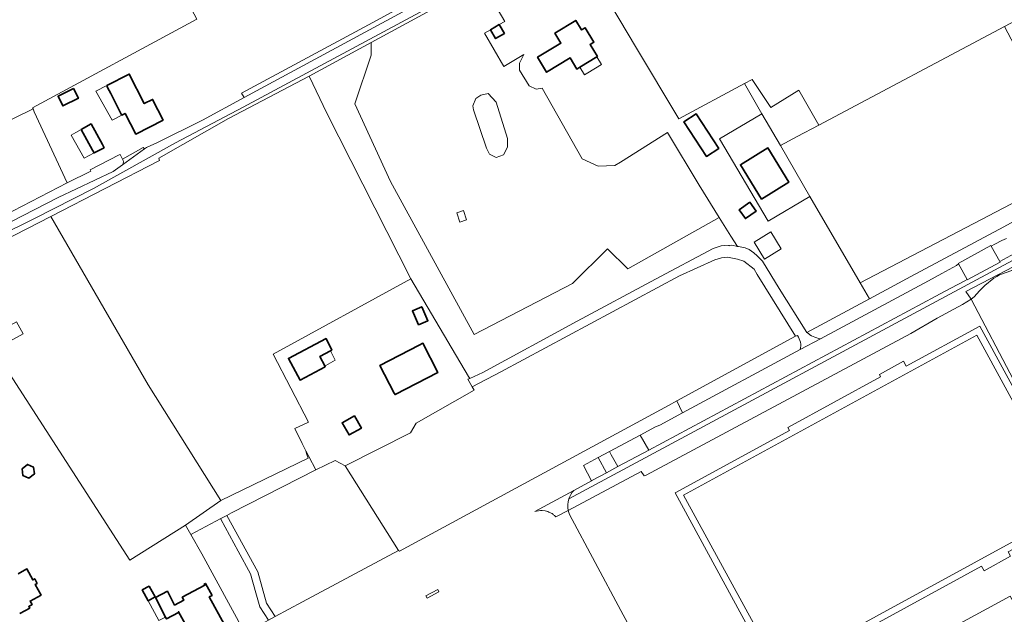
# Model space of a CAD drawing. Extents: x 147051 to 149075, y 463071 to 465537.
# Tile 58 of 229: x 147735 to 148028, y 463563 to 463739. Entities that reach past the tile are written whole.
import ezdxf

# ---------------------------------------------------------------- set-up
doc = ezdxf.new("R2010")
doc.units = 0
doc.header["$LTSCALE"] = 0.5
for name, color, linetype, lineweight in [('B-PV-GR-BOS_LOOF-GV', 252, 'CONTINUOUS', 13), ('B-PV-GR-GRAS-GV', 252, 'CONTINUOUS', 13), ('B-PV-GR-GROENVOORZIENING-GV', 252, 'CONTINUOUS', 18), ('B-PV-GR-STRUIK-GV', 252, 'CONTINUOUS', 13), ('B-PV-OG-BEBOUWING-GV', 6, 'CONTINUOUS', 35), ('B-PV-OG-BEBOUWING_LUIFEL-GV', 6, 'CONTINUOUS', 18), ('B-PV-OG-TERREIN_BEGROEID-GV', 252, 'CONTINUOUS', 18), ('B-PV-OG-TERREIN_ERF-GV', 252, 'CONTINUOUS', 18), ('B-PV-OG-WATER_MEER-GV', 252, 'CONTINUOUS', 18), ('B-PV-VH-GESLOTENVERHARDING_ASFALT-GV', 252, 'CONTINUOUS', 18), ('B-PV-VH-GESLOTENVERHARDING_KUNSTSTOF-GV', 252, 'CONTINUOUS', 18), ('B-PV-VH-HALFVERHARDING_GRIND-GV', 252, 'CONTINUOUS', 18), ('B-PV-VH-ONVERHARD-GV', 252, 'CONTINUOUS', 18), ('B-PV-VH-ONVERHARD_ZAND-GV', 252, 'CONTINUOUS', 18), ('B-PV-VH-OPENVERHARDING-GV', 252, 'CONTINUOUS', 18), ('B-PV-VH-OPENVERHARDING_BETONSTRAATSTEEN-GV', 252, 'CONTINUOUS', 18), ('B-PV-VH-OPENVERHARDING_TEGEL-GV', 252, 'CONTINUOUS', 18)]:
    doc.layers.add(name, color=color, linetype=linetype, lineweight=lineweight)

msp = doc.modelspace()

# ---------------------------------------------------------------- linework, layer by layer
at = {"layer": 'B-PV-GR-BOS_LOOF-GV', "flags": 128}
for points in [[(147785.755, 463586.422), (147794.69, 463591.131), (147796.53, 463592.101), (147797.878, 463592.811), (147822.938, 463605.601), (147820.891, 463609.551), (147820.002, 463611.266), (147820.315, 463610.225), (147820.721, 463609.072), (147794.66, 463596.504), (147784.192, 463589.195)], [(147810.892, 463562.028), (147818.975, 463566.357), (147847.549, 463581.676), (147831.718, 463606.827), (147828.734, 463608.454), (147822.938, 463605.601), (147797.878, 463592.811), (147796.53, 463592.101), (147805.669, 463575.262), (147808.247, 463565.955)], [(147810.892, 463562.028), (147808.247, 463565.955), (147805.669, 463575.262), (147796.53, 463592.101), (147794.69, 463591.131), (147794.685, 463590.973), (147799.883, 463581.452), (147803.561, 463574.715), (147805.133, 463569.043), (147806.272, 463564.934), (147808.928, 463560.961)], [(147808.928, 463560.961), (147806.272, 463564.934), (147805.133, 463569.043), (147803.561, 463574.715), (147799.883, 463581.452), (147794.685, 463590.973), (147794.69, 463591.131), (147785.755, 463586.422), (147789.028, 463580.614), (147801.801, 463557.133), (147807.82, 463560.359)]]:
    msp.add_lwpolyline(points, close=True, dxfattribs=at)
at = {"layer": 'B-PV-GR-GRAS-GV', "flags": 128}
for points in [[(147958.362, 463713.392), (147966.706, 463718.495), (147972.625, 463708.158), (148027.893, 463737.504), (148052.475, 463750.647), (148049.525, 463756.35), (148048.858, 463757.638), (148042.782, 463768.201), (148040.794, 463771.681), (148034.397, 463767.837), (148014.507, 463756.752), (147999.487, 463780.99), (148004.027, 463783.62), (148001.278, 463788.101), (148014.717, 463796.345), (148003.333, 463817.742), (147999.522, 463815.897), (147905.739, 463767.713), (147898.508, 463764.454), (147918.122, 463731.554), (147930.957, 463710.024), (147950.457, 463720.477), (147952.77, 463721.702)], [(147738.842, 463712.97), (147738.721, 463713.252), (147787.538, 463739.696), (147777.076, 463759.361), (147795.533, 463769.484), (147785.804, 463787.434), (147780.81, 463784.933), (147758.402, 463773.156), (147729.57, 463757.854), (147700.982, 463742.652), (147653.662, 463717.76), (147651.852, 463714.353), (147652.425, 463710.859), (147658.9, 463698.401), (147704.609, 463722.105), (147706.039, 463722.789), (147716.99, 463702.259)], [(147839.415, 463728.906), (147834.61, 463714.434), (147845.147, 463691.35), (147870.08, 463645.851), (147899.294, 463661.051), (147909.75, 463671.366), (147915.782, 463665.438), (147942.972, 463680.622), (147936.996, 463690.292), (147927.581, 463705.929), (147913.57, 463697.154), (147911.932, 463696.128), (147906.981, 463695.96), (147902.25, 463698.147), (147890.304, 463719.127), (147888.519, 463718.883), (147886.443, 463719.862), (147883.557, 463724.459), (147883.571, 463726.57), (147884.806, 463729.181), (147878.883, 463725.527), (147873.156, 463735.475), (147874.918, 463736.503), (147877.543, 463738.036), (147879.203, 463739.005), (147872.354, 463750.66), (147839.415, 463732.736)], [(147969.965, 463686.958), (147984.941, 463661.205), (148050.091, 463695.223), (148027.893, 463737.504), (147972.625, 463708.158), (147966.216, 463704.755), (147961.173, 463702.077)], [(147869.688, 463713.875), (147870.54, 463716.038), (147872.047, 463717.087), (147874.209, 463717.546), (147876.633, 463714.989), (147879.974, 463704.174), (147880.039, 463701.617), (147878.757, 463699.285), (147876.623, 463698.499), (147874.602, 463699.51), (147873.778, 463701.271), (147869.922, 463712.732)], [(148050.091, 463695.223), (147984.941, 463661.205), (147987.683, 463656.491), (148000, 463663.15), (148027.663, 463677.911), (148041.417, 463685.408), (148052.197, 463691.189)], [(147744.097, 463680.944), (147729.896, 463673.63), (147728.482, 463672.963), (147714.991, 463666.591), (147711.832, 463665.099), (147767.628, 463578.731), (147784.192, 463589.195), (147794.66, 463596.504), (147773.051, 463630.935)], [(147847.549, 463581.676), (147847.848, 463581.425), (147927.932, 463624.757), (147930.396, 463626.104), (147965.656, 463645.384), (147954.291, 463663.745), (147953.348, 463665.326), (147950.309, 463667.716), (147948.437, 463668.325), (147945.464, 463668.84), (147943.663, 463668.698), (147941.685, 463668.107), (147931.187, 463663.306), (147877.999, 463634.775), (147869.524, 463630.31), (147870.053, 463629.275), (147852.831, 463619.526), (147851.095, 463616.625), (147831.718, 463606.827)]]:
    msp.add_lwpolyline(points, close=True, dxfattribs=at)
msp.add_lwpolyline([(148030.006, 463664.871), (148026.379, 463663.591), (148025.604, 463663.14), (148024.654, 463662.663), (148022.004, 463660.483), (148020.379, 463658.854), (148018.88, 463657.101), (148017.98, 463656.374), (148030.568, 463632.376)], dxfattribs=at)
at = {"layer": 'B-PV-GR-GROENVOORZIENING-GV', "flags": 128}
for points in [[(148029.775, 463822.758), (148024.436, 463826.175), (148020.36, 463828.722), (148019.873, 463829.036), (148014.664, 463826.718), (148011.824, 463825.313), (148003.933, 463821.407), (148000, 463819.349), (147953.579, 463794.847), (147902.572, 463767.556), (147881.2, 463756.179), (147852.518, 463740.911), (147801.386, 463713.496), (147781.26, 463702.914), (147756.869, 463689.3), (147739.075, 463680.232), (147728.8, 463675.181)], [(147729.896, 463673.63), (147744.097, 463680.944), (147776.443, 463697.603), (147776.221, 463698.269), (147796.999, 463710.119), (147820.98, 463722.704), (147839.415, 463732.736), (147872.354, 463750.66), (147877.962, 463753.75), (147880.583, 463754.357), (147896.576, 463763.309), (147898.508, 463764.454), (147905.739, 463767.713), (147999.522, 463815.897), (148003.333, 463817.742), (148019.518, 463825.577), (148023.651, 463822.852), (148025.93, 463821.226), (148027.558, 463820.151), (148038.894, 463813.342)], [(147764.502, 463699.286), (147755.833, 463694.823)], [(147764.711, 463699.381), (147764.502, 463699.286)], [(147765.454, 463698.023), (147764.711, 463699.381)], [(147746.281, 463686.625), (147762.668, 463694.324)], [(147755.986, 463694.458), (147749.023, 463691.01)], [(147755.833, 463694.823), (147755.986, 463694.458)], [(147762.668, 463694.324), (147765.499, 463696.356)], [(147749.023, 463691.01), (147727.44, 463679.866)], [(147718.261, 463672.229), (147746.281, 463686.625)], [(148041.417, 463685.408), (148027.663, 463677.911)], [(148027.663, 463677.911), (148000, 463663.15)], [(148024.956, 463672.753), (148027.075, 463673.799)], [(148027.075, 463673.799), (148028.406, 463674.411)], [(147898.226, 463597.004), (148035.589, 463670.728)], [(148017.98, 463656.374), (148016.356, 463658.692), (148037.635, 463669.764), (148035.589, 463670.728), (147898.226, 463597.004)], [(148014.111, 463667.033), (148023.829, 463672.301)], [(148023.829, 463672.301), (148023.919, 463672.126)], [(148023.919, 463672.126), (148024.956, 463672.753)], [(148030.796, 463669.95), (148026.42, 463667.541), (148026.534, 463667.365), (148016.796, 463662.1), (148016.722, 463662.265), (148016.046, 463661.837), (148011.848, 463659.618), (148011.683, 463659.583), (148007.394, 463657.326), (147922.012, 463611.524), (147912.799, 463606.582), (147909.411, 463604.765), (147905.065, 463602.434), (147904.975, 463602.385), (147899.703, 463599.522)], [(148009.227, 463664.021), (148013.569, 463666.445)], [(148013.569, 463666.445), (148014.218, 463666.892)], [(148014.218, 463666.892), (148014.111, 463667.033)], [(147973.085, 463644.603), (148005.242, 463661.858)], [(148000, 463663.15), (147987.683, 463656.491)], [(148005.242, 463661.858), (148009.227, 463664.021)], [(147898.051, 463593.58), (147919.804, 463605.133), (147920.656, 463603.892), (147921.223, 463604.06), (148000, 463646.166), (148007.827, 463650.707), (148015.329, 463654.844), (148017.98, 463656.374)], [(147987.683, 463656.491), (147969.087, 463646.493)], [(147966.252, 463645.582), (147965.656, 463645.384), (147930.396, 463626.104)], [(147930.396, 463626.104), (147931.183, 463624.446), (147932.062, 463622.592), (147967.108, 463641.396)], [(147891.984, 463593.215), (147891.176, 463593.427), (147890.349, 463593.535)]]:
    msp.add_lwpolyline(points, dxfattribs=at)
for points in [[(147838.67, 463737.941), (147800.901, 463717.62), (147801.651, 463716.38), (147858.746, 463747.332), (147858.199, 463748.649)], [(148017.98, 463656.374), (148018.88, 463657.101), (148020.379, 463658.854), (148022.004, 463660.483), (148024.654, 463662.663), (148025.604, 463663.14), (148026.379, 463663.591), (148030.006, 463664.871), (148031.232, 463665.623), (148033.908, 463667.102), (148038.084, 463669.559), (148037.635, 463669.764), (148016.356, 463658.692)]]:
    msp.add_lwpolyline(points, close=True, dxfattribs=at)
at = {"layer": 'B-PV-GR-GROENVOORZIENING-GV'}
for points in [[(147765.499, 463696.356, 0.294537), (147765.454, 463698.023)], [(147967.108, 463641.396, 0.2183044), (147966.252, 463645.582)], [(147969.087, 463646.493, 0.1416125), (147973.085, 463644.603)], [(147899.703, 463599.522, 0.110862), (147898.226, 463597.004)], [(147898.226, 463597.004, 0.1305365), (147898.051, 463593.58)], [(147890.349, 463593.535, 0.097042), (147888.091, 463593.214)], [(147893.254, 463592.603, 0.0564786), (147891.984, 463593.215)], [(147894.007, 463592.047, 0.0373911), (147893.254, 463592.603)]]:
    msp.add_lwpolyline(points, format="xyb", dxfattribs=at)
at = {"layer": 'B-PV-GR-STRUIK-GV', "flags": 128}
for points in [[(147839.415, 463728.906), (147839.415, 463732.736), (147820.98, 463722.704), (147826.201, 463711.724), (147851.243, 463662.414), (147868.435, 463633.433), (147868.776, 463632.842), (147872.648, 463634.626), (147900.722, 463649.847), (147924.007, 463662.34), (147941.201, 463671.486), (147943.555, 463672.2), (147944.656, 463672.37), (147946.005, 463672.288), (147945.731, 463672.365), (147946.706, 463672.485), (147948.383, 463672.083), (147946.401, 463675.073), (147942.972, 463680.622), (147915.782, 463665.438), (147909.75, 463671.366), (147899.294, 463661.051), (147870.08, 463645.851), (147845.147, 463691.35), (147834.61, 463714.434)], [(147952.77, 463721.702), (147950.457, 463720.477), (147955.68, 463711.508), (147961.173, 463702.077), (147966.216, 463704.755), (147972.625, 463708.158), (147966.706, 463718.495), (147958.362, 463713.392)]]:
    msp.add_lwpolyline(points, close=True, dxfattribs=at)
at = {"layer": 'B-PV-OG-BEBOUWING-GV', "flags": 128}
for points in [[(147874.918, 463736.503), (147876.436, 463733.879), (147879.068, 463735.401), (147877.543, 463738.036)], [(147901.489, 463725.377), (147906.6, 463728.494), (147906.729, 463728.573), (147904.548, 463732.149), (147905.701, 463732.852), (147903.099, 463737.118), (147902.011, 463736.454), (147900.298, 463739.263), (147894.095, 463735.48), (147895.881, 463732.552), (147888.922, 463728.308), (147891.63, 463723.869), (147898.588, 463728.112), (147900.59, 463724.829)], [(147760.755, 463719.906), (147761.028, 463719.371), (147761.936, 463717.59), (147762.163, 463717.144), (147763.753, 463714.026), (147765.07, 463711.442), (147765.229, 463711.13), (147766.231, 463711.641), (147769.373, 463705.477), (147777.547, 463709.644), (147774.405, 463715.808), (147771.91, 463714.536), (147767.437, 463723.312)], [(147750.912, 463719.017), (147746.282, 463716.747), (147747.705, 463713.843), (147752.335, 463716.112)], [(147942.882, 463701.224), (147936.148, 463711.481), (147932.484, 463709.075), (147939.218, 463698.819)], [(147760.033, 463701.428), (147759.494, 463702.398), (147756.114, 463708.477), (147753.112, 463706.808), (147756.492, 463700.729), (147756.978, 463699.855)], [(147955.534, 463686.132), (147963.666, 463691.158), (147957.415, 463701.34), (147949.272, 463696.35)], [(147952.139, 463685.187), (147948.963, 463682.915), (147950.8, 463680.347), (147953.934, 463682.589)], [(147853.545, 463648.734), (147856.318, 463649.945), (147854.499, 463654.112), (147851.726, 463652.902)], [(147825.745, 463636.295), (147825.622, 463636.526), (147824.131, 463639.327), (147827.285, 463641.011), (147827.727, 463641.247), (147826.02, 463644.655), (147814.829, 463638.778), (147818.264, 463632.314)], [(147846.299, 463628.437), (147846.523, 463628.002), (147859.304, 463634.606), (147854.818, 463643.289), (147853.718, 463642.721), (147842.037, 463636.686)], [(147834.479, 463621.693), (147830.803, 463619.633), (147832.841, 463615.998), (147836.517, 463618.059)], [(147735.599, 463605.943), (147735.767, 463603.991), (147737.579, 463603.174), (147739.257, 463604.468), (147739.01, 463606.388), (147737.165, 463607.22)], [(147773.397, 463571.066), (147771.321, 463569.946), (147773.074, 463566.696), (147775.15, 463567.816)], [(147775.242, 463567.646), (147778.261, 463561.865), (147778.553, 463561.307), (147782.116, 463563.167), (147782.013, 463563.365), (147782.16, 463563.445), (147786.563, 463555.423), (147789.044, 463556.763), (147789.309, 463556.281), (147795.697, 463559.73), (147791.246, 463567.839), (147792.097, 463568.306), (147790.143, 463571.865), (147789.758, 463571.653), (147789.936, 463571.329), (147783.248, 463567.718), (147783.705, 463566.885), (147780.934, 463565.43), (147778.805, 463569.507)]]:
    msp.add_lwpolyline(points, close=True, dxfattribs=at)
msp.add_lwpolyline([(147734.857, 463562.888), (147737.832, 463564.501), (147737.551, 463565.024), (147738.526, 463565.554), (147737.965, 463566.609), (147741.215, 463568.376), (147739.496, 463571.574), (147740.056, 463571.879), (147739.333, 463573.225), (147738.741, 463572.903), (147737.018, 463576.155), (147734.426, 463574.746)], dxfattribs=at)
at = {"layer": 'B-PV-OG-BEBOUWING_LUIFEL-GV', "flags": 128}
for points in [[(147902.888, 463723.083), (147903.865, 463723.679), (147907.999, 463726.2), (147906.6, 463728.494), (147901.489, 463725.377)], [(147765.229, 463711.13), (147765.07, 463711.442), (147763.753, 463714.026), (147762.163, 463717.144), (147761.936, 463717.59), (147761.028, 463719.371), (147760.755, 463719.906), (147757.518, 463718.254), (147762.349, 463709.662)], [(147756.492, 463700.729), (147753.112, 463706.808), (147751.566, 463705.948), (147750.21, 463705.194), (147754.025, 463698.335), (147756.978, 463699.855)], [(147864.887, 463682.096), (147865.777, 463679.316), (147867.831, 463679.974), (147866.942, 463682.754)], [(147958.37, 463676.379), (147953.365, 463673.303), (147956.441, 463668.298), (147961.446, 463671.374)], [(147730.167, 463647.606), (147732.155, 463644.031), (147735.897, 463646.112), (147733.91, 463649.686)], [(147825.622, 463636.526), (147825.935, 463636.7), (147828.706, 463638.24), (147827.285, 463641.011), (147824.131, 463639.327)], [(147778.261, 463561.865), (147775.242, 463567.646), (147775.15, 463567.816), (147773.074, 463566.696), (147776.248, 463560.814)]]:
    msp.add_lwpolyline(points, close=True, dxfattribs=at)
at = {"layer": 'B-PV-OG-TERREIN_BEGROEID-GV', "flags": 128}
for points in [[(148030.568, 463632.376), (148017.98, 463656.374), (148015.329, 463654.844), (148007.827, 463650.707), (148000, 463646.166), (147921.223, 463604.06), (147920.656, 463603.892), (147919.804, 463605.133), (147898.051, 463593.58), (147898.213, 463592.96), (147898.434, 463592.357), (147913.729, 463563.774), (147924.988, 463542.86)], [(147959.049, 463545.196), (147929.83, 463598.761), (147963.879, 463617.335), (147963.386, 463618.238), (147991.015, 463633.309), (147990.649, 463633.98), (147997.848, 463637.907), (147998.638, 463636.458), (148020.513, 463648.391), (148050.695, 463593.062), (148028.985, 463581.219), (148029.692, 463579.923), (148021.783, 463575.609), (148021.037, 463576.976), (147988.384, 463559.164)], [(147994.817, 463549.241), (148029.583, 463568.077), (148031.059, 463565.345), (148045.608, 463573.205), (148044.209, 463575.796), (148059.949, 463584.313), (148061.349, 463582.073), (148085.902, 463595.489), (148086.547, 463594.433), (148086.679, 463594.505), (148100.498, 463573.988), (148112.139, 463552.78)]]:
    msp.add_lwpolyline(points, dxfattribs=at)
at = {"layer": 'B-PV-OG-TERREIN_ERF-GV', "flags": 128}
for points in [[(147872.354, 463750.66), (147879.203, 463739.005), (147877.543, 463738.036), (147879.068, 463735.401), (147876.436, 463733.879), (147874.918, 463736.503), (147873.156, 463735.475), (147878.883, 463725.527), (147884.806, 463729.181), (147883.571, 463726.57), (147883.557, 463724.459), (147886.443, 463719.862), (147888.519, 463718.883), (147890.304, 463719.127), (147902.25, 463698.147), (147906.981, 463695.96), (147911.932, 463696.128), (147913.57, 463697.154), (147927.581, 463705.929), (147936.996, 463690.292), (147942.972, 463680.622), (147946.401, 463675.073), (147948.383, 463672.083), (147948.729, 463672), (147950.728, 463671.64), (147951.875, 463671.135), (147953.321, 463670.152), (147954.292, 463669.272), (147955.81, 463667.715), (147960.822, 463659.563), (147969.087, 463646.493), (147987.683, 463656.491), (147984.941, 463661.205), (147969.965, 463686.958), (147957.556, 463679.606), (147943.079, 463704.043), (147955.68, 463711.508), (147950.457, 463720.477), (147930.957, 463710.024), (147918.122, 463731.554), (147898.508, 463764.454)], [(147787.538, 463739.696), (147738.721, 463713.252), (147738.842, 463712.97), (147739.217, 463712.095), (147749.023, 463691.01), (147755.986, 463694.458), (147755.833, 463694.823), (147764.502, 463699.286), (147764.711, 463699.381), (147765.454, 463698.023), (147771.565, 463701.499), (147772.038, 463701.049), (147772.602, 463701.454), (147775.884, 463702.939), (147789.242, 463709.653), (147801.651, 463716.38), (147800.901, 463717.62), (147838.67, 463737.941), (147858.199, 463748.649)], [(147734.426, 463574.746), (147737.018, 463576.155), (147738.741, 463572.903), (147739.333, 463573.225), (147740.056, 463571.879), (147739.496, 463571.574), (147741.215, 463568.376), (147737.965, 463566.609), (147738.526, 463565.554), (147737.551, 463565.024), (147737.832, 463564.501), (147734.857, 463562.888)]]:
    msp.add_lwpolyline(points, dxfattribs=at)
for points in [[(147901.489, 463725.377), (147900.59, 463724.829), (147898.588, 463728.112), (147891.63, 463723.869), (147888.922, 463728.308), (147895.881, 463732.552), (147894.095, 463735.48), (147900.298, 463739.263), (147902.011, 463736.454), (147903.099, 463737.118), (147905.701, 463732.852), (147904.548, 463732.149), (147906.729, 463728.573), (147906.6, 463728.494)], [(147760.755, 463719.906), (147767.437, 463723.312), (147771.91, 463714.536), (147774.405, 463715.808), (147777.547, 463709.644), (147769.373, 463705.477), (147766.231, 463711.641), (147765.229, 463711.13), (147765.07, 463711.442), (147763.753, 463714.026), (147762.163, 463717.144), (147761.936, 463717.59), (147761.028, 463719.371)], [(147750.912, 463719.017), (147752.335, 463716.112), (147747.705, 463713.843), (147746.282, 463716.747)], [(147942.882, 463701.224), (147939.218, 463698.819), (147932.484, 463709.075), (147936.148, 463711.481)], [(147756.492, 463700.729), (147753.112, 463706.808), (147756.114, 463708.477), (147759.494, 463702.398), (147760.033, 463701.428), (147756.978, 463699.855)], [(147953.934, 463682.589), (147950.8, 463680.347), (147948.963, 463682.915), (147952.139, 463685.187)], [(147820.811, 463619.855), (147816.754, 463617.946), (147818.86, 463613.471), (147820.002, 463611.266), (147820.891, 463609.551), (147822.938, 463605.601), (147828.734, 463608.454), (147831.718, 463606.827), (147851.095, 463616.625), (147852.831, 463619.526), (147870.053, 463629.275), (147869.524, 463630.31), (147868.152, 463632.554), (147868.776, 463632.842), (147868.435, 463633.433), (147851.243, 463662.414), (147810.257, 463640.023)], [(147853.545, 463648.734), (147851.726, 463652.902), (147854.499, 463654.112), (147856.318, 463649.945)], [(147825.745, 463636.295), (147818.264, 463632.314), (147814.829, 463638.778), (147826.02, 463644.655), (147827.727, 463641.247), (147827.285, 463641.011), (147824.131, 463639.327), (147825.622, 463636.526)], [(147846.299, 463628.437), (147842.037, 463636.686), (147853.718, 463642.721), (147854.818, 463643.289), (147859.304, 463634.606), (147846.523, 463628.002)], [(147834.479, 463621.693), (147836.517, 463618.059), (147832.841, 463615.998), (147830.803, 463619.633)], [(147735.599, 463605.943), (147737.165, 463607.22), (147739.01, 463606.388), (147739.257, 463604.468), (147737.579, 463603.174), (147735.767, 463603.991)], [(147773.074, 463566.696), (147771.321, 463569.946), (147773.397, 463571.066), (147775.15, 463567.816)], [(147775.242, 463567.646), (147778.805, 463569.507), (147780.934, 463565.43), (147783.705, 463566.885), (147783.248, 463567.718), (147789.936, 463571.329), (147789.758, 463571.653), (147790.143, 463571.865), (147792.097, 463568.306), (147791.246, 463567.839), (147795.697, 463559.73), (147789.309, 463556.281), (147789.044, 463556.763), (147786.563, 463555.423), (147782.16, 463563.445), (147782.013, 463563.365), (147782.116, 463563.167), (147778.553, 463561.307), (147778.261, 463561.865)]]:
    msp.add_lwpolyline(points, close=True, dxfattribs=at)
at = {"layer": 'B-PV-OG-WATER_MEER-GV', "flags": 128}
msp.add_lwpolyline([(147869.922, 463712.732), (147873.778, 463701.271), (147874.602, 463699.51), (147876.623, 463698.499), (147878.757, 463699.285), (147880.039, 463701.617), (147879.974, 463704.174), (147876.633, 463714.989), (147874.209, 463717.546), (147872.047, 463717.087), (147870.54, 463716.038), (147869.688, 463713.875)], close=True, dxfattribs=at)
at = {"layer": 'B-PV-VH-GESLOTENVERHARDING_ASFALT-GV', "flags": 128}
msp.add_lwpolyline([(148028.406, 463674.411), (148027.075, 463673.799), (148024.956, 463672.753), (148023.919, 463672.126), (148026.42, 463667.541), (148030.796, 463669.95)], dxfattribs=at)
for points in [[(148014.218, 463666.892), (148016.722, 463662.265), (148016.796, 463662.1), (148026.534, 463667.365), (148026.42, 463667.541), (148023.919, 463672.126), (148023.829, 463672.301), (148014.111, 463667.033)], [(147922.012, 463611.524), (148007.394, 463657.326), (148011.683, 463659.583), (148011.848, 463659.618), (148016.046, 463661.837), (148016.722, 463662.265), (148014.218, 463666.892), (148013.569, 463666.445), (148009.227, 463664.021), (148005.242, 463661.858), (147973.085, 463644.603), (147967.108, 463641.396), (147932.062, 463622.592), (147925.281, 463618.953), (147924.028, 463618.42), (147919.445, 463615.96)], [(147919.445, 463615.96), (147910.357, 463611.081), (147910.867, 463610.142), (147912.799, 463606.582), (147922.012, 463611.524)], [(147909.411, 463604.765), (147906.948, 463609.251), (147902.614, 463606.924), (147904.975, 463602.385), (147905.065, 463602.434)], [(147910.357, 463611.081), (147906.948, 463609.251), (147909.411, 463604.765), (147912.799, 463606.582), (147910.867, 463610.142)]]:
    msp.add_lwpolyline(points, close=True, dxfattribs=at)
at = {"layer": 'B-PV-VH-GESLOTENVERHARDING_KUNSTSTOF-GV', "flags": 128}
msp.add_lwpolyline([(147932.375, 463598.117), (147960.681, 463546.227), (148047.902, 463593.806), (148019.596, 463645.696)], close=True, dxfattribs=at)
at = {"layer": 'B-PV-VH-HALFVERHARDING_GRIND-GV', "flags": 128}
for points in [[(147858.746, 463747.332), (147801.651, 463716.38), (147789.242, 463709.653), (147775.884, 463702.939), (147772.602, 463701.454), (147772.038, 463701.049), (147765.499, 463696.356), (147762.668, 463694.324), (147746.281, 463686.625), (147718.261, 463672.229)], [(147728.8, 463675.181), (147739.075, 463680.232), (147756.869, 463689.3), (147781.26, 463702.914), (147801.386, 463713.496), (147852.518, 463740.911)], [(147771.565, 463701.499), (147765.454, 463698.023)], [(147765.499, 463696.356), (147772.038, 463701.049)], [(147772.038, 463701.049), (147771.565, 463701.499)]]:
    msp.add_lwpolyline(points, dxfattribs=at)
at = {"layer": 'B-PV-VH-HALFVERHARDING_GRIND-GV'}
msp.add_lwpolyline([(147765.454, 463698.023, -0.294537), (147765.499, 463696.356)], format="xyb", dxfattribs=at)
at = {"layer": 'B-PV-VH-ONVERHARD-GV', "flags": 128}
msp.add_lwpolyline([(147715.826, 463701.688), (147715.63, 463701.59), (147716.086, 463700.74), (147726.48, 463679.367), (147727.44, 463679.866), (147749.023, 463691.01), (147739.217, 463712.095), (147738.842, 463712.97), (147716.99, 463702.259)], close=True, dxfattribs=at)
for points in [[(147941.201, 463671.486), (147924.007, 463662.34)], [(147943.555, 463672.2), (147941.201, 463671.486)], [(147944.656, 463672.37), (147943.555, 463672.2)], [(147946.005, 463672.288), (147944.656, 463672.37)], [(147946.706, 463672.485), (147945.731, 463672.365)], [(147945.731, 463672.365), (147946.005, 463672.288)], [(147948.383, 463672.083), (147946.706, 463672.485)], [(147948.729, 463672), (147948.383, 463672.083)], [(147950.728, 463671.64), (147948.729, 463672)], [(147951.875, 463671.135), (147950.728, 463671.64)], [(147953.321, 463670.152), (147951.875, 463671.135)], [(147931.187, 463663.306), (147941.685, 463668.107)], [(147941.685, 463668.107), (147943.663, 463668.698)], [(147943.663, 463668.698), (147945.464, 463668.84)], [(147945.464, 463668.84), (147948.437, 463668.325)], [(147948.437, 463668.325), (147950.309, 463667.716)], [(147950.309, 463667.716), (147953.348, 463665.326)], [(147954.292, 463669.272), (147953.321, 463670.152)], [(147955.81, 463667.715), (147954.292, 463669.272)], [(147960.822, 463659.563), (147955.81, 463667.715)], [(147953.348, 463665.326), (147954.291, 463663.745)], [(147877.999, 463634.775), (147931.187, 463663.306)], [(147924.007, 463662.34), (147900.722, 463649.847)], [(147954.291, 463663.745), (147965.656, 463645.384)], [(147969.087, 463646.493), (147960.822, 463659.563)], [(147900.722, 463649.847), (147872.648, 463634.626)], [(147965.656, 463645.384), (147966.252, 463645.582)], [(147967.108, 463641.396), (147973.085, 463644.603)], [(147868.776, 463632.842), (147868.152, 463632.554)], [(147868.152, 463632.554), (147869.524, 463630.31)], [(147872.648, 463634.626), (147868.776, 463632.842)], [(147869.524, 463630.31), (147877.999, 463634.775)]]:
    msp.add_lwpolyline(points, dxfattribs=at)
at = {"layer": 'B-PV-VH-ONVERHARD-GV'}
for points in [[(147966.252, 463645.582, -0.2183044), (147967.108, 463641.396)], [(147973.085, 463644.603, -0.1416125), (147969.087, 463646.493)]]:
    msp.add_lwpolyline(points, format="xyb", dxfattribs=at)
at = {"layer": 'B-PV-VH-ONVERHARD_ZAND-GV', "flags": 128}
for points in [[(147943.079, 463704.043), (147957.556, 463679.606), (147969.965, 463686.958), (147961.173, 463702.077), (147955.68, 463711.508)], [(147949.272, 463696.35), (147957.415, 463701.34), (147963.666, 463691.158), (147955.534, 463686.132)]]:
    msp.add_lwpolyline(points, close=True, dxfattribs=at)
at = {"layer": 'B-PV-VH-OPENVERHARDING-GV', "flags": 128}
msp.add_lwpolyline([(147859.245, 463570.033), (147855.717, 463568.16), (147856.082, 463567.47), (147859.611, 463569.345)], close=True, dxfattribs=at)
at = {"layer": 'B-PV-VH-OPENVERHARDING_BETONSTRAATSTEEN-GV', "flags": 128}
for points in [[(147899.703, 463599.522), (147888.091, 463593.214)], [(147890.349, 463593.535), (147891.176, 463593.427), (147891.984, 463593.215)], [(147894.007, 463592.047), (147894.402, 463591.642), (147898.051, 463593.58)]]:
    msp.add_lwpolyline(points, dxfattribs=at)
at = {"layer": 'B-PV-VH-OPENVERHARDING_BETONSTRAATSTEEN-GV'}
for points in [[(147898.226, 463597.004, -0.110862), (147899.703, 463599.522)], [(147898.051, 463593.58, -0.1305365), (147898.226, 463597.004)], [(147888.091, 463593.214, -0.097042), (147890.349, 463593.535)], [(147891.984, 463593.215, -0.0564786), (147893.254, 463592.603)], [(147893.254, 463592.603, -0.0373911), (147894.007, 463592.047)]]:
    msp.add_lwpolyline(points, format="xyb", dxfattribs=at)
at = {"layer": 'B-PV-VH-OPENVERHARDING_TEGEL-GV', "flags": 128}
msp.add_lwpolyline([(147960.681, 463546.227), (147932.375, 463598.117), (148019.596, 463645.696), (148047.902, 463593.806)], close=True, dxfattribs=at)

doc.saveas('drawing.dxf')
